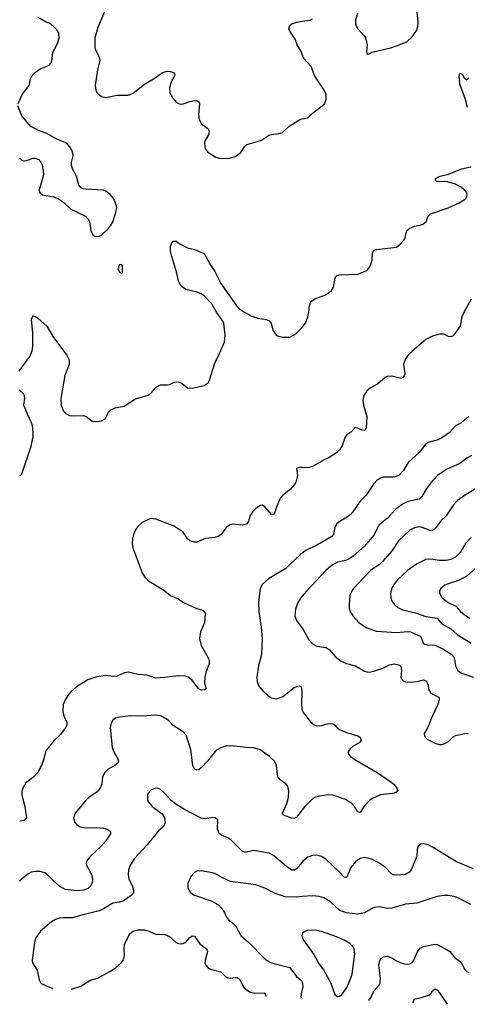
# Model space of a CAD drawing. Header units: inches. Extents: x 501419 to 657765, y 482282 to 547532.
# Tile 16 of 225: x 537510 to 541455, y 486124 to 494811. Entities that reach past the tile are written whole.
import ezdxf

# ---------------------------------------------------------------- set-up
doc = ezdxf.new("R2010")
doc.units = ezdxf.units.IN
doc.header["$MEASUREMENT"] = 0
for name, color, linetype in [('A5438', 7, 'Continuous'), ('A5439', 7, 'Continuous'), ('A5448', 7, 'Continuous'), ('A5449', 7, 'Continuous')]:
    doc.layers.add(name, color=color, linetype=linetype)

msp = doc.modelspace()

# ---------------------------------------------------------------- linework, layer by layer
at = {"layer": 'A5438', "color": 6}
for points, elevation in [([(538563.2, 490000), (538590.4, 489930.4), (538611.5, 489891.5), (538642.5, 489862.5), (538790, 489771.5), (538838.8, 489730), (538910, 489701.2), (538954.7, 489670), (539004.5, 489644.5), (539070, 489615.7), (539120.4, 489600.4), (539136.9, 489590), (539140.7, 489580.7), (539144.1, 489570), (539139.3, 489490), (539103.2, 489410), (539095.1, 489350), (539109.2, 489289.2), (539173.3, 489173.3), (539180.7, 489150), (539180.1, 489130), (539149.5, 489050.5), (539140.9, 489010), (539139, 488959), (539151.3, 488908.7), (539142.4, 488897.6), (539110, 488896.7), (539090, 488906.2), (539070, 488926.8), (539027.9, 488987.9), (538993.6, 489010), (538970, 489018.6), (538910, 489022.9), (538785.7, 489005.7), (538710, 489001.9), (538630, 489027.9), (538552.6, 489032.6), (538470, 489053.2), (538433.2, 489046.8), (538370, 489018.6), (538336.6, 489016.6), (538263.9, 489023.9), (538190, 489013.9), (538110, 488986.8), (538010, 488924.6), (537960.4, 488879.6), (537932.9, 488847.1), (537910.1, 488810), (537894.2, 488770), (537888.8, 488710), (537897.6, 488670), (537923.9, 488610), (537926.6, 488590), (537917.8, 488570), (537870, 488504.2), (537812.2, 488447.8), (537746.4, 488370), (537736, 488350), (537722.7, 488290), (537701.6, 488230), (537670, 488168.2), (537634, 488130), (537563.5, 488076.5), (537537.1, 488030), (537530, 488004), (537528.4, 487970), (537556.3, 487870), (537570.8, 487770), (537564.1, 487755.9), (537550, 487746.2), (537510, 487739.8)], 1800), ([(539888.2, 490000), (539856.8, 489970), (539702.4, 489877.6), (539651.1, 489830), (539635.7, 489804.3), (539625.8, 489774.2), (539614.6, 489670), (539616.9, 489590), (539638.2, 489450), (539648.1, 489350), (539640.9, 489210), (539616.3, 489110), (539601.5, 489010), (539603.4, 488970), (539619.2, 488930), (539651.8, 488890), (539694, 488850), (539730, 488827.7), (539770, 488820.1), (539810, 488829.8), (539830, 488839.9), (539930, 488919.4), (539970, 488933.1), (539987, 488927), (539993.6, 488913.6), (539997.3, 488877.3), (539993.4, 488773.4), (539996.3, 488730), (540000, 488721.3)], 1900), ([(540000, 489725.3), (539986.7, 489710), (539962.1, 489670), (539941, 489610), (539934.3, 489550), (539949.1, 489510), (540000, 489442.2)], 2000), ([(540000, 487839.9), (539950, 487775.2), (539930, 487763.5), (539910, 487764.6), (539841.3, 487790), (539827.4, 487810), (539864, 487896), (539879.6, 487950), (539882.6, 488010), (539871.1, 488050), (539854.3, 488070), (539805.4, 488105.4), (539788.2, 488128.2), (539781.4, 488150), (539773.8, 488230), (539754.8, 488270), (539712.9, 488310), (539630, 488369.9), (539570, 488387.8), (539509, 488389), (539370, 488403.8), (539330, 488401.5), (539290, 488390.4), (539251.9, 488370), (539230, 488350.5), (539166.4, 488270), (539110, 488209.3), (539090, 488193.1), (539070, 488188.5), (539050, 488202.2), (539037.4, 488230), (539018.2, 488370), (538977.9, 488497.9), (538950, 488526.4), (538863.3, 488583.3), (538824.5, 488624.5), (538801.9, 488641.9), (538750, 488669), (538710, 488674.5), (538590, 488666.5), (538490, 488667.7), (538390, 488657.6), (538353.1, 488646.9), (538329.4, 488630.6), (538315.3, 488604.7), (538308.2, 488570), (538325.5, 488390), (538339.2, 488350), (538375.5, 488290), (538380.3, 488270), (538373.8, 488250), (538349.1, 488230.9), (538290, 488198), (538259.9, 488170), (538240.1, 488130), (538234.8, 488070), (538220.5, 488030), (538190, 487995.7), (538122.5, 487950), (538090, 487919.4), (537998, 487810), (537984, 487770), (537993.4, 487730), (538009.8, 487709.8), (538043.9, 487690), (538090, 487681.5), (538190, 487682.1), (538250, 487677.2), (538281.3, 487670), (538308.9, 487648.9), (538311.3, 487630), (538271.4, 487570), (538225.2, 487514.8), (538130, 487426.4), (538101.3, 487390), (538096.4, 487370), (538099.1, 487350), (538141.6, 487270), (538152.4, 487230), (538151.8, 487210), (538138.3, 487170), (538114.8, 487145.2), (538071.7, 487130), (538016.3, 487123.7), (537910, 487135.5), (537863.1, 487163.1), (537809.4, 487209.4), (537770, 487251.8), (537730, 487282.8), (537690, 487294.8), (537650, 487295.6), (537611.1, 487288.9), (537590, 487279), (537528.7, 487231.3), (537508.8, 487210)], 1900), ([(540000, 487377.3), (539950, 487318.1), (539930, 487306.4), (539910, 487307.1), (539860.5, 487340.5), (539750, 487434.8), (539710, 487457.2), (539570, 487482.1), (539510, 487465), (539490, 487465.6), (539470, 487473.7), (539370, 487576.1), (539349.1, 487590), (539292.2, 487612.2), (539268.2, 487630), (539253, 487670), (539255.4, 487750), (539234.3, 487770), (539210, 487772.3), (539150, 487759.7), (539110, 487766.9), (538962, 487842), (538886, 487890), (538843.4, 487923.4), (538790, 487983.2), (538750, 488017.7), (538730, 488027.6), (538710, 488030.5), (538670, 488015.6), (538643.8, 487990), (538636.1, 487970), (538635, 487930), (538640.9, 487910), (538677.6, 487870), (538765.6, 487805.6), (538786.7, 487770), (538792.3, 487727.7), (538787.6, 487710), (538773.8, 487690), (538729.3, 487650), (538634.9, 487530), (538522.9, 487410), (538484.4, 487350), (538469.3, 487310), (538465.3, 487270), (538472.9, 487230), (538503.6, 487163.6), (538514.1, 487130), (538513.4, 487110), (538501.8, 487090), (538423.6, 487036.4), (538390, 487025.2), (538330, 487016.5), (538250, 486965.2), (538212.2, 486947.8), (538067, 486913), (537974.4, 486885.6), (537892.6, 486887.4), (537857.5, 486882.5), (537826.7, 486873.3), (537790, 486852.1), (537692, 486770), (537651.6, 486710), (537640.4, 486670), (537620.7, 486510), (537621.9, 486490), (537663.9, 486423.9), (537680.3, 486340.3), (537695.9, 486310), (537730, 486291), (537802.6, 486263.3)], 2000), ([(540000, 487073.4), (539950, 487069), (539850, 487071.9), (539761, 487101), (539670, 487149.6), (539590, 487176.8), (539367, 487207), (539298.4, 487238.4), (539230, 487277.8), (539210, 487283.2), (539110, 487301.1), (539070, 487297.3), (539050, 487287.3), (539017, 487250), (538992.2, 487190), (538992.8, 487150), (539014.7, 487110), (539041.1, 487090), (539198, 487038), (539262.4, 487002.4), (539306.6, 486950), (539333.7, 486893.7), (539350, 486870.2), (539390, 486839.4), (539413.7, 486813.7), (539458.2, 486730), (539530, 486668), (539664.7, 486530), (539690.6, 486510), (539730, 486489.3), (539890, 486447.1), (539950.2, 486370.2), (539995.8, 486330), (540000, 486319.4)], 2100), ([(537965.5, 486257.2), (537970, 486258.1), (538050, 486282.3), (538127, 486333), (538201.6, 486358.4), (538310, 486414.5), (538350, 486442.3), (538407.2, 486492.8), (538424.3, 486515.7), (538433.3, 486550), (538430, 486610), (538433.8, 486650), (538470.9, 486730), (538487.4, 486752.6), (538510, 486770), (538550, 486780.5), (538610, 486780.6), (538650, 486770), (538710, 486743.4), (538790, 486740.1), (538830, 486720.5), (538890, 486670.1), (538910, 486660.1), (538930, 486656.8), (538950, 486659.8), (538970, 486669.6), (539010, 486713.6), (539030, 486728.6), (539050, 486725.8), (539097, 486657), (539160.8, 486610), (539166.5, 486590), (539143.4, 486510), (539143.1, 486490), (539149.3, 486469.3), (539167.2, 486447.2), (539192.8, 486432.8), (539281.7, 486410), (539326.3, 486366.3), (539339.6, 486359.6), (539370, 486355.6), (539410, 486361.3), (539430, 486359.5), (539450, 486342.3), (539472.4, 486292.4), (539488.7, 486268.7), (539534.8, 486234.8), (539582.6, 486222.6), (539664, 486224), (539677.4, 486210), (539678.2, 486192.4)], 2000), ([(540000, 486745), (539995.5, 486730), (540000, 486718.2)], 2200), ([(540000, 486252.9), (539992.7, 486230), (539988, 486190), (539989.7, 486180.7)], 2100)]:
    msp.add_lwpolyline(points, dxfattribs=dict(at, elevation=elevation))
at = {"layer": 'A5439', "color": 6}
for points, elevation in [([(538311.4, 495010), (538199.3, 494740.7), (538171.4, 494650), (538170.9, 494570.9), (538174.6, 494550), (538207, 494490), (538217.5, 494450), (538195.1, 494370), (538176.1, 494230), (538182.2, 494190), (538190.5, 494170), (538210, 494146.8), (538230, 494132.6), (538270, 494123.3), (538370, 494144.2), (538470, 494144.7), (538510, 494163.1), (538610, 494240.8), (538702.8, 494297.2), (538770, 494346.1), (538810, 494357.5), (538834.9, 494354.9), (538864.2, 494344.2), (538876.1, 494330), (538872.3, 494312.3), (538840.8, 494250), (538830.5, 494210), (538834.6, 494170), (538849.7, 494129.7), (538890, 494084.6), (538910, 494070.9), (538926.3, 494066.3), (538950, 494068), (539010, 494089.2), (539050, 494097.1), (539070, 494096.4), (539087.5, 494087.5), (539094.5, 494070), (539086.3, 493973.7), (539092.9, 493930), (539113.6, 493893.6), (539167.1, 493850), (539178.9, 493830), (539177.6, 493802.4), (539146.5, 493750), (539139.5, 493730), (539141.5, 493690), (539148.4, 493670), (539165.8, 493645.8), (539210, 493614.4), (539239, 493599), (539270.4, 493589.6), (539350, 493587.7), (539410, 493604.1), (539460.1, 493639.9), (539492.3, 493690), (539510.7, 493709.3), (539634.5, 493745.5), (539710, 493791.7), (539730, 493799.3), (539794.3, 493805.7), (539825.3, 493814.7), (539882.5, 493870), (539970, 493923.2), (539990, 493934.8), (540000, 493936.6)], 1900), ([(537495.8, 494070), (537532.4, 494150), (537592.9, 494230), (537606.4, 494290), (537620.5, 494319.5), (537650, 494347.5), (537690, 494376.2), (537770, 494409.4), (537787.2, 494430), (537793.7, 494450), (537801.6, 494518.4), (537846.5, 494610), (537858.6, 494650), (537855.2, 494690), (537844.6, 494710), (537819.6, 494739.6), (537777.6, 494777.6), (537744.4, 494790), (537672.3, 494830)], 1900), ([(540000, 494503.2), (539989.5, 494530), (539954.2, 494590), (539939.1, 494639.1), (539889.9, 494710), (539882.8, 494730), (539887.7, 494752.3), (539910, 494773.4), (539952.7, 494790), (540000, 494797.1)], 1900), ([(537509.7, 493589.7), (537530, 493572.4), (537550, 493566.9), (537570, 493569.4), (537630, 493588.1), (537650, 493587.9), (537676.9, 493576.9), (537695.1, 493555.1), (537706.6, 493530), (537719.5, 493450), (537718.1, 493430), (537682.3, 493310), (537683.7, 493290), (537690, 493279.7), (537710, 493265.2), (537808.8, 493248.8), (537850, 493232.6), (537897.8, 493197.8), (537959.5, 493139.5), (538090, 493076.3), (538113.8, 493050), (538124.3, 493030), (538136.5, 492950), (538153.9, 492913.9), (538170, 492901.8), (538190, 492897.8), (538210, 492900.2), (538230.4, 492909.6), (538290, 492965.4), (538310, 492991.2), (538330, 493028.9), (538357.9, 493110), (538365.1, 493150), (538362.6, 493170), (538339, 493230), (538307.3, 493270), (538270, 493297.9), (538250, 493305.9), (538094.6, 493314.6), (538070, 493319.2), (538047.6, 493330), (538031.8, 493351.8), (538009.5, 493430), (537978.1, 493490), (537965.1, 493525.1), (537965.4, 493550), (537980.7, 493610), (537979.6, 493630), (537970, 493660.9), (537951.6, 493690), (537930, 493713.5), (537910, 493726.8), (537837.5, 493757.5), (537750, 493808), (537690, 493827.1), (537609.5, 493869.5), (537530, 493962.3), (537494.7, 494050)], 1900), ([(537504.2, 491710), (537599.9, 491840.1), (537620.2, 491890), (537625.4, 491930), (537626.8, 492046.8), (537614.8, 492170), (537625.6, 492194.4), (537630, 492197), (537650, 492191.4), (537670, 492177.3), (537750, 492105.8), (537807.2, 492007.2), (537924.8, 491850), (537945.7, 491810), (537944.8, 491770), (537906.9, 491673.1), (537871.7, 491470), (537874.2, 491410), (537896, 491356), (537915.2, 491335.2), (537950, 491319), (537990, 491315.6), (538070, 491318.3), (538095.6, 491310), (538150, 491269.3), (538190, 491265), (538230, 491271.9), (538262.6, 491290), (538291.3, 491348.7), (538312.6, 491370), (538350, 491386), (538430, 491402), (538530, 491465.7), (538642.8, 491497.2), (538665.2, 491514.8), (538710, 491565), (538736.8, 491583.2), (538752, 491588), (538811.8, 491588.2), (538830, 491592), (538870, 491611.4), (538910, 491615.7), (538942.3, 491602.3), (538990, 491563), (539030, 491558.9), (539136.5, 491583.5), (539170, 491607.1), (539183.6, 491630), (539231.8, 491790), (539260.3, 491839.7), (539314.2, 491965.8), (539320.8, 492030), (539308.1, 492130), (539301.2, 492150), (539244.2, 492230), (539204.5, 492304.5), (539135.2, 492375.2), (539110, 492391.7), (539070, 492407.7), (538973.3, 492430), (538945.3, 492450), (538928.2, 492470), (538910, 492505.1), (538895.9, 492575.9), (538850, 492720.9), (538839.2, 492770), (538838.7, 492810), (538850, 492846), (538863.6, 492856.4), (538890, 492856.3), (538910, 492839.1), (538990, 492798.4), (539050, 492784.7), (539130.4, 492750), (539148.2, 492728.2), (539188.3, 492650), (539228.7, 492588.7), (539282.5, 492482.5), (539424.7, 492284.7), (539450, 492257.2), (539490, 492229.7), (539550, 492199.5), (539610, 492178.9), (539685.2, 492165.2), (539710, 492153), (539725.6, 492130), (539745.4, 492065.4), (539770, 492030.2), (539782.3, 492022.3), (539829.1, 492009.1), (539890, 492009.6), (539930, 492029.6), (539950, 492045.5), (540000, 492096.1)], 1800), ([(537510, 490787.5), (537530, 490805.3), (537610.7, 491049.3), (537627.8, 491130), (537628.4, 491170), (537621.6, 491230), (537614.6, 491254.6), (537577.2, 491330), (537545.7, 491410), (537555, 491470), (537553, 491493), (537542.3, 491510), (537505.6, 491545.6)], 1800), ([(540000, 490859), (539970, 490860.7), (539950.8, 490850), (539957.7, 490790), (539942.7, 490730), (539931.6, 490710), (539896.3, 490670), (539826.8, 490613.2), (539807, 490590), (539772.7, 490510), (539752.9, 490447.1), (539730, 490444.6), (539670, 490512.8), (539650, 490526.9), (539630, 490524.2), (539590, 490498.4), (539561.1, 490470), (539542.6, 490437.4), (539523.6, 490376.4), (539510, 490359.3), (539470, 490350.6), (539390, 490358.6), (539365.6, 490354.4), (539330.1, 490329.9), (539287.3, 490272.7), (539265.7, 490254.3), (539230, 490242.9), (539146.3, 490233.7), (539070, 490201.7), (539050, 490201.5), (539010, 490211.8), (538989, 490230), (538949.8, 490290), (538870, 490343.7), (538710, 490404.7), (538670, 490409.9), (538650, 490405.2), (538590, 490374.4), (538550, 490340.5), (538529.2, 490310), (538512, 490268), (538502.9, 490230), (538500.7, 490190), (538507.9, 490150), (538550, 490033.8), (538563.2, 490000)], 1800), ([(540000, 490103.6), (539982.4, 490090), (539888.2, 490000)], 1900)]:
    msp.add_lwpolyline(points, dxfattribs=dict(at, elevation=elevation))
at = {"layer": 'A5439', "color": 6, "elevation": 1900}
msp.add_lwpolyline([(538410, 492651.5), (538390, 492649.3), (538380.3, 492630), (538378.7, 492610), (538390, 492582), (538410, 492571.3), (538414.9, 492585.1), (538415.2, 492635.2)], close=True, dxfattribs=at)
at = {"layer": 'A5448', "color": 6}
for points, elevation in [([(540269.1, 490000), (540252.5, 489990), (540209.2, 489950.8), (540039, 489770), (540000, 489725.3)], 2000), ([(540675.2, 490000), (540601.8, 489950), (540450.1, 489790), (540434.3, 489765.7), (540419.9, 489730), (540412.8, 489650), (540414.8, 489614.8), (540423.1, 489590), (540446.8, 489550), (540501.7, 489490), (540570, 489444.2), (540656.2, 489416.2), (540830, 489404.7), (540930, 489413.9), (540954.7, 489410), (541046.2, 489370), (541067.3, 489310), (541080.3, 489300.3), (541110, 489293.3), (541150, 489295.8), (541170, 489292.5), (541240.2, 489260.2), (541313.4, 489213.4), (541335.7, 489190), (541343.2, 489170), (541352.2, 489110), (541370.7, 489070), (541404.4, 489044.4), (541509.5, 489010)], 2100), ([(540999.9, 490000), (540927.2, 489950), (540841.4, 489870), (540809.4, 489830), (540786.9, 489790), (540779.1, 489750), (540779.9, 489710), (540790, 489680.9), (540812.3, 489650), (540844.1, 489624.1), (540884.8, 489604.8), (540998.7, 489578.7), (541090, 489544.9), (541190, 489529.2), (541230, 489479.4), (541310, 489435.2), (541366, 489386), (541490, 489309.3)], 2200), ([(541563.3, 490000), (541454.6, 489905.4), (541378.5, 489861.5), (541285.5, 489834.5), (541258, 489822), (541218.4, 489790), (541209.1, 489770), (541209.6, 489750), (541233.8, 489710), (541286.8, 489670), (541355.1, 489635.1), (541394.5, 489590), (541430, 489559.3), (541478.1, 489530)], 2300), ([(540000, 489442.2), (540009.2, 489430), (540059.9, 489339.9), (540090, 489304.8), (540130, 489283.7), (540210.5, 489270.5), (540239.9, 489250), (540290, 489192.2), (540344.1, 489150), (540391.6, 489131.6), (540470, 489110.8), (540550, 489063.5), (540570, 489056.7), (540590, 489055), (540630, 489062.2), (540710, 489089.7), (540770, 489120.1), (540810, 489126.2), (540850, 489117.4), (540870, 489108), (540875.4, 489070), (540869.1, 489009.1), (540876.8, 488990), (540890, 488976.8), (540910, 488968.7), (540950, 488966.3), (541010, 488972.3), (541070, 488985.7), (541094.8, 488974.8), (541106.6, 488946.6), (541117.4, 488897.4), (541130, 488874.4), (541150, 488859.4), (541190, 488843.4), (541206.1, 488830), (541206.9, 488826.9), (541206.9, 488810), (541195.1, 488770), (541139.4, 488650), (541109.1, 488570.9), (541074.7, 488510), (541077.3, 488490), (541102.9, 488462.9), (541170, 488426.3), (541210, 488414.9), (541230, 488415.4), (541270, 488429.3), (541290, 488443), (541330, 488483.4), (541350, 488495), (541433.3, 488513.3), (541450, 488515), (541462.2, 488510)], 2000), ([(540000, 488721.3), (540010, 488697.8), (540070, 488619), (540104.5, 488590), (540130, 488580.6), (540170, 488583), (540230, 488600.9), (540270, 488599.7), (540286, 488590), (540305.8, 488565.8), (540329.1, 488549.1), (540390, 488523.2), (540490, 488491), (540510, 488476.2), (540520.6, 488450), (540501.6, 488430), (540450, 488401.8), (540422.1, 488377.9), (540406.4, 488350), (540409.3, 488329.3), (540424.4, 488310), (540462.6, 488282.6), (540661.4, 488170), (540790, 488080.5), (540810, 488062.9), (540834, 488030), (540840.2, 488010), (540828.6, 487991.4), (540796.4, 487983.6), (540690, 487971.2), (540619.3, 487940.7), (540595.8, 487924.2), (540547.3, 487872.7), (540510, 487816.9), (540490, 487821.5), (540459.8, 487870), (540436.4, 487896.4), (540382.3, 487930), (540270, 487967.6), (540230, 487970.4), (540150, 487960.6), (540110, 487948.6), (540090, 487936.7), (540023.3, 487870), (540000, 487839.9)], 1900), ([(541510, 487318.2), (541359.2, 487379.2), (541150, 487511.5), (541110, 487531.7), (541070, 487540.2), (541044.8, 487535.2), (541022.5, 487517.5), (541014.2, 487490), (541011.2, 487430), (540963.7, 487316.3), (540944.8, 487290), (540910, 487269.9), (540830, 487262.6), (540805.1, 487265.1), (540790, 487272.9), (540730, 487332.8), (540670, 487374.7), (540610, 487404.7), (540550, 487418.5), (540510, 487410.8), (540470, 487381.6), (540430.1, 487330), (540393.4, 487246.6), (540390, 487242.2), (540370, 487245.3), (540328.7, 487290), (540210, 487400.9), (540170, 487428.1), (540130, 487439.2), (540090, 487436), (540050, 487420.9), (540010, 487389.1), (540000, 487377.3)], 2000), ([(541485.4, 487005.4), (541390, 487055.5), (541350, 487071.3), (541290, 487083.2), (541250, 487084.6), (541190, 487075.6), (541010, 487016.8), (540910, 487007.7), (540790, 486972.7), (540750, 486969), (540677.2, 486982.8), (540650, 486982), (540625.8, 486974.2), (540550, 486931.6), (540490, 486918.3), (540390, 486931.5), (540330.4, 486950), (540250, 487027.5), (540190, 487062.1), (540150, 487076.2), (540090, 487081.4), (540000, 487073.4)], 2100), ([(540000, 486718.2), (540010.8, 486690), (540103.1, 486563.1), (540150, 486478.5), (540187.1, 486427.1), (540251.7, 486310), (540288.2, 486210), (540310, 486192.9), (540330, 486195.2), (540350, 486210.1), (540390, 486266.1), (540412.1, 486310), (540439.8, 486390), (540463.2, 486570), (540458.7, 486610), (540449.9, 486629.9), (540420.4, 486660.4), (540369.7, 486689.7), (540310, 486715.9), (540170, 486764.9), (540130, 486774.3), (540082.3, 486777.7), (540046.2, 486773.8), (540017.4, 486762.6), (540001.5, 486750), (540000, 486745)], 2200), ([(540586.5, 486157.1), (540601, 486179), (540630, 486239.9), (540674.7, 486290), (540686.6, 486313.4), (540689.4, 486350), (540674.5, 486470), (540684.5, 486510), (540697.1, 486530), (540716.6, 486543.4), (540750, 486547.7), (540790, 486534.1), (540830, 486507.6), (540870, 486488.6), (540910, 486478.3), (540950, 486480.7), (540970, 486491.9), (540984.2, 486510), (541017.3, 486590), (541040.3, 486619.7), (541070, 486633.8), (541170, 486655.2), (541190, 486650), (541257.3, 486617.3), (541302.4, 486590), (541347.3, 486530), (541397.2, 486497.2), (541430, 486433.2), (541450, 486412.3), (541470, 486404.8)], 2100), ([(540000, 486319.4), (540003.8, 486310), (540006.6, 486273.4), (540000, 486252.9)], 2100), ([(540979.5, 486138), (540987.5, 486170), (541050, 486183.5), (541115, 486205), (541136.9, 486223.1), (541150, 486243.5), (541170, 486261.4), (541190, 486247.4), (541210, 486223.6), (541277.5, 486123.6)], 2000)]:
    msp.add_lwpolyline(points, dxfattribs=dict(at, elevation=elevation))
at = {"layer": 'A5449', "color": 6}
for points, elevation in [([(540487.9, 494870), (540471.2, 494810), (540470.1, 494770), (540490, 494729.1), (540545.4, 494670), (540557.1, 494650), (540572.3, 494590), (540566, 494530), (540570.8, 494510.8), (540590, 494510.6), (540615.7, 494524.3), (540790, 494566.1), (540923.2, 494616.8), (540970, 494658.9), (541010, 494718), (541020.2, 494750), (541021.8, 494790), (541009.2, 494910)], 1900), ([(540000, 494797.1), (540070, 494807.7), (540090, 494819.6)], 1900), ([(540000, 493936.6), (540050, 493945.8), (540093.2, 493990), (540162.2, 494037.8), (540195.3, 494070), (540211.2, 494108.8), (540210.6, 494150), (540194.4, 494190), (540112, 494311.9), (540077.8, 494397.8), (540013, 494470), (540000, 494503.2)], 1900), ([(541457.1, 494037.1), (541435.9, 494115.9), (541390, 494241.2), (541382.4, 494310), (541390, 494336), (541410, 494331.3), (541430, 494290.8), (541450, 494281), (541470, 494298)], 1800), ([(540000, 492096.1), (540010, 492106.2), (540030, 492132.9), (540050.6, 492190), (540058.7, 492230), (540063.2, 492290), (540076.7, 492323.3), (540111.6, 492348.4), (540198.6, 492381.4), (540236.3, 492403.7), (540257.1, 492422.9), (540275.4, 492450), (540289.6, 492530.4), (540305.9, 492554.1), (540330, 492560.7), (540490, 492566.8), (540570, 492598.8), (540590, 492620.8), (540605.7, 492654.3), (540616, 492690), (540619.8, 492750), (540630, 492774.9), (540655.3, 492784.7), (540830, 492804.6), (540864.9, 492830), (540897.6, 492870), (540907.6, 492890), (540923.8, 492950), (540943.8, 492970), (540990, 492989.6), (541050, 493000.7), (541070, 493008.9), (541092.3, 493030), (541110, 493076.9), (541130, 493097.4), (541287.8, 493152.2), (541385.1, 493194.9), (541439.8, 493230), (541451.7, 493250), (541453.5, 493270), (541447.4, 493290), (541431.3, 493311.3), (541395.3, 493335.3), (541350, 493360.5), (541281.4, 493381.4), (541250, 493384.7), (541210, 493380.2), (541190, 493382.3), (541174.7, 493390), (541174.7, 493410), (541216.2, 493430), (541290, 493449.1), (541404.9, 493495.1), (541487.4, 493512.6)], 1800), ([(541490, 492343.9), (541426.6, 492233.4), (541407.8, 492190), (541392.1, 492107.9), (541330, 492020.5), (541310, 492012.3), (541290, 492016.1), (541250, 492035.3), (541210, 492036.8), (541150, 492018.3), (541091, 491989), (540970, 491886.8), (540931.6, 491848.4), (540906.6, 491813.4), (540893.6, 491770), (540903.5, 491690), (540900.2, 491670), (540890, 491655.1), (540871, 491649), (540850.2, 491649.8), (540790, 491665.5), (540750, 491664.1), (540730, 491654.2), (540663.8, 491596.2), (540598.7, 491561.3), (540570, 491537.4), (540541.5, 491490), (540535.1, 491450), (540539.8, 491410), (540569.3, 491310), (540565.1, 491210), (540555, 491190), (540550, 491186.6), (540530, 491189.3), (540490, 491208.4), (540467.9, 491212.1), (540428.6, 491171.4), (540393.2, 491146.8), (540377.7, 491130), (540352, 491050), (540330, 491015.8), (540302.6, 490990), (540230, 490942.6), (540199.1, 490930), (540090.1, 490869.9), (540050, 490856.2), (540000, 490859)], 1800), ([(541470, 491308.1), (541450, 491299.5), (541397, 491250), (541350, 491226.7), (541297.1, 491170), (541230, 491121.6), (541190, 491101.2), (541110, 491081.2), (541089.8, 491070.2), (541030, 490991.7), (540935, 490905), (540890.3, 490829.7), (540851.3, 490788.7), (540810, 490775.2), (540710, 490773.5), (540690, 490767.1), (540662.5, 490750), (540627.1, 490712.9), (540564.8, 490615.2), (540510, 490561.5), (540440.2, 490459.8), (540410, 490432.9), (540322.6, 490377.4), (540301.4, 490358.6), (540287.3, 490330), (540276.6, 490270), (540261.6, 490250), (540130, 490175.5), (540031.7, 490128.3), (540000, 490103.6)], 1900), ([(541493.4, 490966.6), (541450, 490942.6), (541390, 490896.2), (541275.3, 490844.7), (541193.3, 490790), (541130, 490721.9), (541092.3, 490670), (541054.7, 490605.3), (541030, 490580.4), (540930, 490558.5), (540884.4, 490535.6), (540822, 490490), (540750, 490410.5), (540675.8, 490350), (540634.7, 490265.3), (540550, 490165.5), (540450, 490077.7), (540410.3, 490049.7), (540381.3, 490038.8), (540310, 490024.5), (540269.1, 490000)], 2000), ([(541528.4, 490671.6), (541430, 490613.9), (541369.2, 490570), (541332.4, 490530), (541270, 490434.4), (541221, 490390), (541184.4, 490335.6), (541165.1, 490314.9), (541150, 490306.5), (541130, 490303.9), (541050, 490333.1), (541030, 490335.7), (540990, 490328.4), (540950, 490306.6), (540847.7, 490212.3), (540793.2, 490126.8), (540709.1, 490030), (540678.1, 490001.9), (540675.2, 490000)], 2100), ([(541490, 490241.6), (541438.3, 490190), (541393.1, 490110), (541350, 490068.7), (541310, 490048.2), (541270, 490038.9), (541210, 490039.1), (541130, 490049.7), (541090, 490046.8), (541014.4, 490010), (540999.9, 490000)], 2200)]:
    msp.add_lwpolyline(points, dxfattribs=dict(at, elevation=elevation))

doc.saveas('drawing.dxf')
